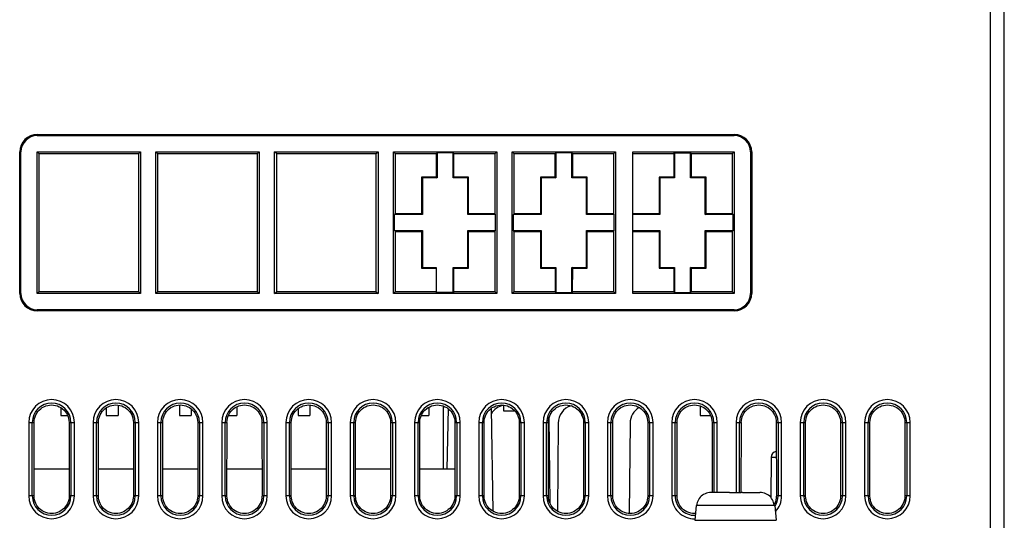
# Model space of a CAD drawing. Header units: millimetres. Extents: x -71 to 747, y -184 to 606.
# Tile 74 of 97: x 232 to 316, y 447 to 490. Entities that reach past the tile are written whole.
import ezdxf

# ---------------------------------------------------------------- set-up
doc = ezdxf.new("R2010")
doc.units = ezdxf.units.MM
doc.header["$LTSCALE"] = 30.734
doc.layers.get('0').update_dxf_attribs({"linetype": 'CONTINUOUS'})

msp = doc.modelspace()

# ---------------------------------------------------------------- linework, layer by layer
at = {"color": 7}
for p, q in [((315.872, 442.753), (315.872, 588.553)), ((314.672, 569.753), (314.672, 442.753)), ((233.143, 479.808), (233.143, 479.913)), ((233.143, 479.913), (292.763, 479.913)), ((233.143, 479.808), (292.763, 479.808)), ((292.763, 479.913), (292.763, 479.808)), ((233.128, 466.278), (233.128, 478.428)), ((233.31, 478.245), (233.128, 478.428)), ((233.128, 478.428), (241.977, 478.428)), ((241.795, 478.245), (241.977, 478.428)), ((241.977, 478.428), (241.977, 466.278)), ((243.288, 478.428), (252.137, 478.428)), ((243.47, 478.245), (243.288, 478.428)), ((243.288, 466.278), (243.288, 478.428)), ((251.955, 478.245), (252.137, 478.428)), ((252.137, 478.428), (252.137, 466.278)), ((253.448, 478.428), (262.297, 478.428)), ((253.63, 478.245), (253.448, 478.428)), ((253.448, 466.278), (253.448, 478.428)), ((262.115, 478.245), (262.297, 478.428)), ((262.297, 478.428), (262.297, 466.278)), ((263.608, 478.428), (272.457, 478.428)), ((263.79, 478.245), (263.608, 478.428)), ((263.608, 466.278), (263.608, 478.428)), ((272.275, 478.245), (272.457, 478.428)), ((272.457, 478.428), (272.457, 466.278)), ((273.768, 478.428), (282.617, 478.428)), ((273.95, 478.245), (273.768, 478.428)), ((273.768, 466.278), (273.768, 478.428)), ((282.435, 478.245), (282.617, 478.428)), ((282.617, 478.428), (282.617, 466.278)), ((284.103, 478.428), (292.777, 478.428)), ((284.103, 466.278), (284.103, 478.428)), ((292.595, 478.245), (292.777, 478.428)), ((292.777, 478.428), (292.777, 466.278)), ((231.643, 466.293), (231.643, 478.413)), ((231.643, 478.413), (231.747, 478.413)), ((231.747, 466.293), (231.747, 478.413)), ((233.307, 466.458), (233.31, 478.245)), ((241.796, 478.245), (233.309, 478.245)), ((241.795, 478.245), (241.798, 466.458)), ((243.467, 466.458), (243.47, 478.245)), ((251.956, 478.245), (243.469, 478.245)), ((251.955, 478.245), (251.958, 466.458)), ((253.627, 466.458), (253.63, 478.245)), ((262.116, 478.245), (253.629, 478.245)), ((262.115, 478.245), (262.118, 466.458)), ((263.789, 473.11), (263.79, 478.245)), ((267.275, 478.245), (263.79, 478.245)), ((267.275, 478.245), (267.348, 478.319)), ((267.275, 478.245), (267.275, 476.26)), ((268.717, 478.319), (267.348, 478.319)), ((267.348, 478.319), (267.348, 476.188)), ((268.79, 478.245), (268.717, 478.319)), ((268.717, 476.188), (268.717, 478.319)), ((272.275, 478.245), (268.79, 478.245)), ((268.79, 476.26), (268.79, 478.245)), ((272.275, 478.245), (272.276, 473.11)), ((273.949, 473.11), (273.95, 478.245)), ((277.435, 478.245), (273.95, 478.245)), ((277.435, 478.245), (277.508, 478.319)), ((277.435, 478.245), (277.435, 476.26)), ((278.877, 478.319), (277.508, 478.319)), ((277.508, 478.319), (277.508, 476.188)), ((278.95, 478.245), (278.877, 478.319)), ((278.877, 476.188), (278.877, 478.319)), ((282.435, 478.245), (278.95, 478.245)), ((278.95, 476.26), (278.95, 478.245)), ((282.435, 478.245), (282.436, 473.11)), ((287.595, 478.245), (284.103, 478.245)), ((287.595, 478.245), (287.668, 478.319)), ((287.595, 478.245), (287.595, 476.26)), ((287.668, 478.319), (289.037, 478.319)), ((287.668, 478.319), (287.668, 476.188)), ((289.11, 478.245), (289.037, 478.319)), ((289.037, 476.188), (289.037, 478.319)), ((292.595, 478.245), (289.11, 478.245)), ((289.11, 476.26), (289.11, 478.245)), ((292.595, 478.245), (292.596, 473.11)), ((294.158, 478.413), (294.263, 478.413)), ((294.158, 478.413), (294.158, 466.293)), ((294.263, 478.413), (294.263, 466.293)), ((267.275, 476.26), (266.025, 476.26)), ((266.098, 476.188), (266.025, 476.26)), ((266.025, 476.26), (266.026, 473.11)), ((267.348, 476.188), (266.098, 476.188)), ((266.098, 476.188), (266.098, 473.038)), ((267.275, 476.26), (267.348, 476.188)), ((268.79, 476.26), (268.717, 476.188)), ((269.967, 476.188), (268.717, 476.188)), ((270.04, 476.26), (268.79, 476.26)), ((269.967, 476.188), (270.04, 476.26)), ((269.967, 473.038), (269.967, 476.188)), ((270.039, 473.11), (270.04, 476.26)), ((277.435, 476.26), (276.185, 476.26)), ((276.258, 476.188), (276.185, 476.26)), ((276.185, 476.26), (276.186, 473.11)), ((277.508, 476.188), (276.258, 476.188)), ((276.258, 476.188), (276.258, 473.038)), ((277.435, 476.26), (277.508, 476.188)), ((278.95, 476.26), (278.877, 476.188)), ((280.127, 476.188), (278.877, 476.188)), ((280.2, 476.26), (278.95, 476.26)), ((280.127, 476.188), (280.2, 476.26)), ((280.127, 473.038), (280.127, 476.188)), ((280.199, 473.11), (280.2, 476.26)), ((287.595, 476.26), (286.345, 476.26)), ((286.418, 476.188), (286.345, 476.26)), ((286.345, 476.26), (286.346, 473.11)), ((287.668, 476.188), (286.418, 476.188)), ((286.418, 476.188), (286.418, 473.038)), ((287.595, 476.26), (287.668, 476.188)), ((289.11, 476.26), (289.037, 476.188)), ((290.287, 476.188), (289.037, 476.188)), ((290.36, 476.26), (289.11, 476.26)), ((290.287, 476.188), (290.36, 476.26)), ((290.287, 473.038), (290.287, 476.188)), ((290.359, 473.11), (290.36, 476.26)), ((263.789, 473.11), (263.717, 473.038)), ((266.098, 473.038), (263.717, 473.038)), ((263.717, 471.669), (263.717, 473.038)), ((266.026, 473.11), (263.789, 473.11)), ((266.098, 473.038), (266.026, 473.11)), ((269.967, 473.038), (270.039, 473.11)), ((272.348, 473.038), (269.967, 473.038)), ((272.276, 473.11), (270.039, 473.11)), ((272.276, 473.11), (272.348, 473.038)), ((272.348, 471.669), (272.348, 473.038)), ((273.949, 473.11), (273.877, 473.038)), ((276.258, 473.038), (273.877, 473.038)), ((273.877, 471.669), (273.877, 473.038)), ((276.186, 473.11), (273.949, 473.11)), ((276.258, 473.038), (276.186, 473.11)), ((280.127, 473.038), (280.199, 473.11)), ((282.508, 473.038), (280.127, 473.038)), ((282.436, 473.11), (280.199, 473.11)), ((282.436, 473.11), (282.508, 473.038)), ((282.508, 471.669), (282.508, 473.038)), ((286.346, 473.11), (284.103, 473.11)), ((286.418, 473.038), (284.103, 473.038)), ((286.418, 473.038), (286.346, 473.11)), ((290.287, 473.038), (290.359, 473.11)), ((292.668, 473.038), (290.287, 473.038)), ((292.596, 473.11), (290.359, 473.11)), ((292.596, 473.11), (292.668, 473.038)), ((292.668, 471.669), (292.668, 473.038)), ((263.717, 471.669), (266.098, 471.669)), ((263.789, 471.597), (263.717, 471.669)), ((263.787, 466.458), (263.789, 471.597)), ((263.789, 471.597), (266.026, 471.597)), ((266.098, 471.669), (266.026, 471.597)), ((266.026, 471.597), (266.027, 468.448)), ((266.098, 471.669), (266.098, 468.519)), ((269.967, 471.669), (272.348, 471.669)), ((269.967, 471.669), (270.039, 471.597)), ((269.967, 468.519), (269.967, 471.669)), ((270.038, 468.448), (270.039, 471.597)), ((270.039, 471.597), (272.276, 471.597)), ((272.276, 471.597), (272.348, 471.669)), ((272.276, 471.597), (272.278, 466.458)), ((273.877, 471.669), (276.258, 471.669)), ((273.949, 471.597), (273.877, 471.669)), ((273.947, 466.458), (273.949, 471.597)), ((273.949, 471.597), (276.186, 471.597)), ((276.258, 471.669), (276.186, 471.597)), ((276.186, 471.597), (276.187, 468.448)), ((276.258, 471.669), (276.258, 468.519)), ((280.127, 471.669), (282.508, 471.669)), ((280.127, 471.669), (280.199, 471.597)), ((280.127, 468.519), (280.127, 471.669)), ((280.198, 468.448), (280.199, 471.597)), ((280.199, 471.597), (282.436, 471.597)), ((282.436, 471.597), (282.508, 471.669)), ((282.436, 471.597), (282.438, 466.458)), ((284.103, 471.669), (286.418, 471.669)), ((284.103, 471.597), (286.346, 471.597)), ((286.418, 471.669), (286.346, 471.597)), ((286.346, 471.597), (286.347, 468.448)), ((286.418, 471.669), (286.418, 468.519)), ((290.287, 471.669), (292.668, 471.669)), ((290.287, 471.669), (290.359, 471.597)), ((290.287, 468.519), (290.287, 471.669)), ((290.358, 468.448), (290.359, 471.597)), ((290.359, 471.597), (292.596, 471.597)), ((292.596, 471.597), (292.668, 471.669)), ((292.596, 471.597), (292.598, 466.458)), ((266.098, 468.519), (266.027, 468.448)), ((266.027, 468.448), (267.283, 468.448)), ((266.098, 468.519), (267.283, 468.519)), ((267.283, 468.519), (267.283, 466.388)), ((268.717, 468.519), (269.967, 468.519)), ((268.788, 468.448), (268.717, 468.519)), ((268.717, 466.388), (268.717, 468.519)), ((268.787, 466.458), (268.788, 468.448)), ((268.788, 468.448), (270.038, 468.448)), ((269.967, 468.519), (270.038, 468.448)), ((276.258, 468.519), (276.187, 468.448)), ((276.187, 468.448), (277.437, 468.448)), ((276.258, 468.519), (277.508, 468.519)), ((277.437, 468.448), (277.508, 468.519)), ((277.437, 468.448), (277.438, 466.458)), ((277.508, 468.519), (277.508, 466.388)), ((278.877, 468.519), (280.127, 468.519)), ((278.948, 468.448), (278.877, 468.519)), ((278.877, 466.388), (278.877, 468.519)), ((278.947, 466.458), (278.948, 468.448)), ((278.948, 468.448), (280.198, 468.448)), ((280.127, 468.519), (280.198, 468.448)), ((286.418, 468.519), (286.347, 468.448)), ((286.347, 468.448), (287.597, 468.448)), ((286.418, 468.519), (287.668, 468.519)), ((287.597, 468.448), (287.668, 468.519)), ((287.597, 468.448), (287.598, 466.458)), ((287.668, 468.519), (287.668, 466.388)), ((289.037, 468.519), (290.287, 468.519)), ((289.108, 468.448), (289.037, 468.519)), ((289.037, 466.388), (289.037, 468.519)), ((289.107, 466.458), (289.108, 468.448)), ((289.108, 468.448), (290.358, 468.448)), ((290.287, 468.519), (290.358, 468.448)), ((231.747, 466.293), (231.643, 466.293)), ((233.128, 466.278), (233.307, 466.458)), ((241.977, 466.278), (233.128, 466.278)), ((233.309, 466.458), (241.796, 466.458)), ((241.798, 466.458), (241.977, 466.278)), ((243.288, 466.278), (243.467, 466.458)), ((252.137, 466.278), (243.288, 466.278)), ((243.469, 466.458), (251.956, 466.458)), ((251.958, 466.458), (252.137, 466.278)), ((253.448, 466.278), (253.627, 466.458)), ((262.297, 466.278), (253.448, 466.278)), ((253.629, 466.458), (262.116, 466.458)), ((262.118, 466.458), (262.297, 466.278)), ((263.608, 466.278), (263.787, 466.458)), ((272.457, 466.278), (263.608, 466.278)), ((263.788, 466.458), (267.283, 466.458)), ((268.717, 466.388), (267.283, 466.388)), ((268.787, 466.458), (268.717, 466.388)), ((268.788, 466.458), (272.277, 466.458)), ((272.278, 466.458), (272.457, 466.278)), ((273.768, 466.278), (273.947, 466.458)), ((282.617, 466.278), (273.768, 466.278)), ((273.948, 466.458), (277.437, 466.458)), ((277.438, 466.458), (277.508, 466.388)), ((277.508, 466.388), (278.877, 466.388)), ((278.947, 466.458), (278.877, 466.388)), ((278.948, 466.458), (282.437, 466.458)), ((282.438, 466.458), (282.617, 466.278)), ((284.103, 466.458), (287.597, 466.458)), ((292.777, 466.278), (284.103, 466.278)), ((287.598, 466.458), (287.668, 466.388)), ((287.668, 466.388), (289.037, 466.388)), ((289.107, 466.458), (289.037, 466.388)), ((289.108, 466.458), (292.597, 466.458)), ((292.598, 466.458), (292.777, 466.278)), ((294.263, 466.293), (294.158, 466.293)), ((233.143, 464.793), (233.143, 464.898)), ((292.763, 464.898), (233.143, 464.898)), ((292.763, 464.793), (233.143, 464.793)), ((292.763, 464.898), (292.763, 464.793)), ((235.153, 456.527), (235.153, 455.843)), ((240.053, 456.736), (240.053, 455.843)), ((245.313, 456.744), (245.313, 455.843)), ((250.213, 456.593), (250.213, 455.843)), ((256.473, 456.742), (256.473, 455.843)), ((266.633, 456.549), (266.633, 455.843)), ((267.872, 456.661), (267.872, 451.253)), ((273.023, 456.739), (273.023, 456.243)), ((289.853, 456.667), (289.853, 455.843)), ((235.153, 455.843), (235.744, 455.843)), ((239.053, 456.501), (239.053, 455.843)), ((239.053, 455.843), (240.053, 455.843)), ((245.313, 455.843), (246.313, 455.843)), ((246.313, 456.415), (246.313, 455.843)), ((249.501, 455.843), (250.213, 455.843)), ((255.473, 456.444), (255.473, 455.843)), ((255.473, 455.843), (256.473, 455.843)), ((266.001, 455.843), (266.633, 455.843)), ((268.283, 456.437), (268.192, 451.253)), ((271.962, 456.437), (272.115, 447.662)), ((273.023, 456.243), (273.989, 456.243)), ((277.013, 448.326), (276.949, 455.703)), ((279.693, 455.95), (279.693, 455.843)), ((279.693, 455.843), (279.744, 455.843)), ((289.853, 455.843), (290.744, 455.843)), ((232.423, 455.253), (232.877, 455.253)), ((232.423, 455.253), (232.423, 448.953)), ((232.721, 448.953), (232.721, 455.253)), ((232.874, 448.953), (232.877, 455.253)), ((235.868, 455.253), (236.322, 455.253)), ((235.868, 455.253), (235.871, 448.953)), ((236.024, 455.253), (236.024, 448.953)), ((236.322, 448.953), (236.322, 455.253)), ((237.923, 455.253), (238.377, 455.253)), ((237.923, 455.253), (237.923, 448.953)), ((238.221, 448.953), (238.221, 455.253)), ((238.374, 448.953), (238.377, 455.253)), ((241.368, 455.253), (241.822, 455.253)), ((241.368, 455.253), (241.371, 448.953)), ((241.524, 455.253), (241.524, 448.953)), ((241.822, 448.953), (241.822, 455.253)), ((243.423, 455.253), (243.877, 455.253)), ((243.423, 455.253), (243.423, 448.953)), ((243.721, 448.953), (243.721, 455.253)), ((243.874, 448.953), (243.877, 455.253)), ((246.868, 455.253), (247.322, 455.253)), ((246.868, 455.253), (246.871, 448.953)), ((247.024, 455.253), (247.024, 448.953)), ((247.322, 448.953), (247.322, 455.253)), ((248.923, 455.253), (249.377, 455.253)), ((248.923, 455.253), (248.923, 448.953)), ((249.221, 448.953), (249.221, 455.253)), ((249.374, 448.953), (249.377, 455.253)), ((252.368, 455.253), (252.822, 455.253)), ((252.368, 455.253), (252.371, 448.953)), ((252.524, 455.253), (252.524, 448.953)), ((252.822, 448.953), (252.822, 455.253)), ((254.423, 455.253), (254.877, 455.253)), ((254.423, 455.253), (254.423, 448.953)), ((254.721, 448.953), (254.721, 455.253)), ((254.874, 448.953), (254.877, 455.253)), ((257.868, 455.253), (258.322, 455.253)), ((257.868, 455.253), (257.871, 448.953)), ((258.024, 455.253), (258.024, 448.953)), ((258.322, 448.953), (258.322, 455.253)), ((259.923, 455.253), (260.377, 455.253)), ((259.923, 455.253), (259.923, 448.953)), ((260.221, 448.953), (260.221, 455.253)), ((260.374, 448.953), (260.377, 455.253)), ((263.368, 455.253), (263.822, 455.253)), ((263.368, 455.253), (263.371, 448.953)), ((263.524, 455.253), (263.524, 448.953)), ((263.822, 448.953), (263.822, 455.253)), ((265.423, 455.253), (265.877, 455.253)), ((265.423, 455.253), (265.423, 448.953)), ((265.721, 448.953), (265.721, 455.253)), ((265.874, 448.953), (265.877, 455.253)), ((268.868, 455.253), (269.322, 455.253)), ((268.868, 455.253), (268.871, 448.953)), ((269.024, 455.253), (269.024, 448.953)), ((269.322, 448.953), (269.322, 455.253)), ((270.923, 455.253), (271.377, 455.253)), ((270.923, 455.253), (270.923, 448.953)), ((271.221, 448.953), (271.221, 455.253)), ((271.374, 448.953), (271.377, 455.253)), ((274.368, 455.253), (274.822, 455.253)), ((274.368, 455.253), (274.371, 448.953)), ((274.524, 455.253), (274.524, 448.953)), ((274.822, 448.953), (274.822, 455.253)), ((276.423, 455.253), (276.877, 455.253)), ((276.423, 455.253), (276.423, 448.953)), ((276.721, 448.953), (276.721, 455.253)), ((276.874, 448.953), (276.877, 455.253)), ((277.702, 455.188), (277.636, 447.65)), ((279.868, 455.253), (280.322, 455.253)), ((279.868, 455.253), (279.871, 448.953)), ((280.024, 455.253), (280.024, 448.953)), ((280.322, 448.953), (280.322, 455.253)), ((281.923, 455.253), (282.377, 455.253)), ((281.923, 455.253), (281.923, 448.953)), ((282.221, 448.953), (282.221, 455.253)), ((282.374, 448.953), (282.377, 455.253)), ((283.859, 455.188), (283.791, 447.459)), ((285.368, 455.253), (285.822, 455.253)), ((285.368, 455.253), (285.371, 448.953)), ((285.524, 455.253), (285.524, 448.953)), ((285.822, 448.953), (285.822, 455.253)), ((287.423, 455.253), (287.877, 455.253)), ((287.423, 455.253), (287.423, 448.953)), ((287.721, 448.953), (287.721, 455.253)), ((287.874, 448.953), (287.877, 455.253)), ((290.868, 455.253), (291.322, 455.253)), ((290.868, 455.253), (290.87, 449.253)), ((291.024, 455.253), (291.024, 449.253)), ((291.322, 449.253), (291.322, 455.253)), ((292.923, 455.253), (293.377, 455.253)), ((292.923, 455.253), (292.923, 449.253)), ((293.221, 449.253), (293.221, 455.253)), ((293.375, 449.253), (293.377, 455.253)), ((296.368, 455.253), (296.822, 455.253)), ((296.368, 455.253), (296.371, 448.953)), ((296.524, 455.253), (296.524, 448.953)), ((296.822, 448.953), (296.822, 455.253)), ((298.423, 455.253), (298.877, 455.253)), ((298.423, 455.253), (298.423, 448.953)), ((298.721, 448.953), (298.721, 455.253)), ((298.874, 448.953), (298.877, 455.253)), ((301.868, 455.253), (302.322, 455.253)), ((301.868, 455.253), (301.871, 448.953)), ((302.024, 455.253), (302.024, 448.953)), ((302.322, 448.953), (302.322, 455.253)), ((303.923, 455.253), (304.377, 455.253)), ((303.923, 455.253), (303.923, 448.953)), ((304.221, 448.953), (304.221, 455.253)), ((304.374, 448.953), (304.377, 455.253)), ((307.368, 455.253), (307.822, 455.253)), ((307.368, 455.253), (307.371, 448.953)), ((307.524, 455.253), (307.524, 448.953)), ((307.822, 448.953), (307.822, 455.253)), ((295.916, 452.257), (295.886, 448.846)), ((296.369, 452.257), (295.916, 452.257)), ((235.87, 451.253), (232.875, 451.253)), ((241.37, 451.253), (238.375, 451.253)), ((246.87, 451.253), (243.875, 451.253)), ((252.37, 451.253), (249.375, 451.253)), ((257.87, 451.253), (254.875, 451.253)), ((263.37, 451.253), (260.375, 451.253)), ((268.87, 451.253), (265.875, 451.253)), ((232.874, 448.953), (232.423, 448.953)), ((236.322, 448.953), (235.871, 448.953)), ((238.374, 448.953), (237.923, 448.953)), ((241.822, 448.953), (241.371, 448.953)), ((243.874, 448.953), (243.423, 448.953)), ((247.322, 448.953), (246.871, 448.953)), ((249.374, 448.953), (248.923, 448.953)), ((252.822, 448.953), (252.371, 448.953)), ((254.874, 448.953), (254.423, 448.953)), ((258.322, 448.953), (257.871, 448.953)), ((260.374, 448.953), (259.923, 448.953)), ((263.822, 448.953), (263.371, 448.953)), ((265.874, 448.953), (265.423, 448.953)), ((269.322, 448.953), (268.871, 448.953)), ((271.374, 448.953), (270.923, 448.953)), ((274.822, 448.953), (274.371, 448.953)), ((276.874, 448.953), (276.423, 448.953)), ((280.322, 448.953), (279.871, 448.953)), ((282.374, 448.953), (281.923, 448.953)), ((285.822, 448.953), (285.371, 448.953)), ((287.874, 448.953), (287.423, 448.953)), ((292.272, 449.253), (290.784, 449.253)), ((292.365, 449.253), (292.272, 449.253)), ((292.272, 449.253), (292.272, 449.253)), ((292.365, 449.253), (293.349, 449.253)), ((293.472, 449.253), (294.961, 449.253)), ((293.472, 449.253), (293.472, 449.253)), ((296.822, 448.953), (296.371, 448.953)), ((298.874, 448.953), (298.423, 448.953)), ((302.322, 448.953), (301.871, 448.953)), ((304.374, 448.953), (303.923, 448.953)), ((307.822, 448.953), (307.371, 448.953)), ((289.504, 448.153), (289.392, 446.87)), ((289.558, 448.153), (289.504, 448.153)), ((289.558, 448.158), (296.187, 448.158)), ((289.558, 448.158), (289.558, 448.153)), ((296.187, 448.153), (296.187, 448.158)), ((296.241, 448.153), (296.187, 448.153)), ((296.241, 448.153), (296.353, 446.87)), ((289.392, 446.87), (296.353, 446.87))]:
    msp.add_line(p, q, dxfattribs=at)
for points in [[(232.876, 455.243), (232.885, 455.412), (232.913, 455.577), (232.959, 455.739), (233.022, 455.895), (233.103, 456.043), (233.2, 456.18), (233.312, 456.306), (233.437, 456.419), (233.574, 456.516), (233.721, 456.598), (233.877, 456.663), (234.038, 456.71), (234.204, 456.738), (234.372, 456.748), (234.541, 456.738), (234.707, 456.71), (234.868, 456.663), (235.024, 456.598), (235.171, 456.516), (235.308, 456.419), (235.433, 456.306), (235.545, 456.18), (235.642, 456.043), (235.723, 455.895), (235.786, 455.739), (235.832, 455.577), (235.86, 455.412), (235.869, 455.243)], [(238.376, 455.243), (238.385, 455.412), (238.413, 455.577), (238.459, 455.739), (238.522, 455.895), (238.603, 456.043), (238.7, 456.18), (238.812, 456.306), (238.937, 456.419), (239.074, 456.516), (239.221, 456.598), (239.377, 456.663), (239.538, 456.71), (239.704, 456.738), (239.872, 456.748), (240.041, 456.738), (240.207, 456.71), (240.368, 456.663), (240.524, 456.598), (240.671, 456.516), (240.808, 456.419), (240.933, 456.306), (241.045, 456.18), (241.142, 456.043), (241.223, 455.895), (241.286, 455.739), (241.332, 455.577), (241.36, 455.412), (241.369, 455.243)], [(243.876, 455.243), (243.885, 455.412), (243.913, 455.577), (243.959, 455.739), (244.022, 455.895), (244.103, 456.043), (244.2, 456.18), (244.312, 456.306), (244.437, 456.419), (244.574, 456.516), (244.721, 456.598), (244.877, 456.663), (245.038, 456.71), (245.204, 456.738), (245.372, 456.748), (245.541, 456.738), (245.707, 456.71), (245.868, 456.663), (246.024, 456.598), (246.171, 456.516), (246.308, 456.419), (246.433, 456.306), (246.545, 456.18), (246.642, 456.043), (246.723, 455.895), (246.786, 455.739), (246.832, 455.577), (246.86, 455.412), (246.869, 455.243)], [(249.376, 455.243), (249.385, 455.412), (249.413, 455.577), (249.459, 455.739), (249.522, 455.895), (249.603, 456.043), (249.7, 456.18), (249.812, 456.306), (249.937, 456.419), (250.074, 456.516), (250.221, 456.598), (250.377, 456.663), (250.538, 456.71), (250.704, 456.738), (250.872, 456.748), (251.041, 456.738), (251.207, 456.71), (251.368, 456.663), (251.524, 456.598), (251.671, 456.516), (251.808, 456.419), (251.933, 456.306), (252.045, 456.18), (252.142, 456.043), (252.223, 455.895), (252.286, 455.739), (252.332, 455.577), (252.36, 455.412), (252.369, 455.243)], [(254.876, 455.243), (254.885, 455.412), (254.913, 455.577), (254.959, 455.739), (255.022, 455.895), (255.103, 456.043), (255.2, 456.18), (255.312, 456.306), (255.437, 456.419), (255.574, 456.516), (255.721, 456.598), (255.877, 456.663), (256.038, 456.71), (256.204, 456.738), (256.372, 456.748), (256.541, 456.738), (256.707, 456.71), (256.868, 456.663), (257.024, 456.598), (257.171, 456.516), (257.308, 456.419), (257.433, 456.306), (257.545, 456.18), (257.642, 456.043), (257.723, 455.895), (257.786, 455.739), (257.832, 455.577), (257.86, 455.412), (257.869, 455.243)], [(260.376, 455.243), (260.385, 455.412), (260.413, 455.577), (260.459, 455.739), (260.522, 455.895), (260.603, 456.043), (260.7, 456.18), (260.812, 456.306), (260.937, 456.419), (261.074, 456.516), (261.221, 456.598), (261.377, 456.663), (261.538, 456.71), (261.704, 456.738), (261.872, 456.748), (262.041, 456.738), (262.207, 456.71), (262.368, 456.663), (262.524, 456.598), (262.671, 456.516), (262.808, 456.419), (262.933, 456.306), (263.045, 456.18), (263.142, 456.043), (263.223, 455.895), (263.286, 455.739), (263.332, 455.577), (263.36, 455.412), (263.369, 455.243)], [(265.876, 455.243), (265.885, 455.412), (265.913, 455.577), (265.959, 455.739), (266.022, 455.895), (266.103, 456.043), (266.2, 456.18), (266.312, 456.306), (266.437, 456.419), (266.574, 456.516), (266.721, 456.598), (266.877, 456.663), (267.038, 456.71), (267.204, 456.738), (267.372, 456.748), (267.541, 456.738), (267.707, 456.71), (267.868, 456.663), (268.024, 456.598), (268.171, 456.516), (268.308, 456.419), (268.433, 456.306), (268.545, 456.18), (268.642, 456.043), (268.723, 455.895), (268.786, 455.739), (268.832, 455.577), (268.86, 455.412), (268.869, 455.243)], [(271.376, 455.243), (271.385, 455.412), (271.413, 455.577), (271.459, 455.739), (271.522, 455.895), (271.603, 456.043), (271.7, 456.18), (271.812, 456.306), (271.937, 456.419), (272.074, 456.516), (272.221, 456.598), (272.377, 456.663), (272.538, 456.71), (272.704, 456.738), (272.872, 456.748), (273.041, 456.738), (273.207, 456.71), (273.368, 456.663), (273.524, 456.598), (273.671, 456.516), (273.808, 456.419), (273.933, 456.306), (274.045, 456.18), (274.142, 456.043), (274.223, 455.895), (274.286, 455.739), (274.332, 455.577), (274.36, 455.412), (274.369, 455.243)], [(276.876, 455.243), (276.885, 455.412), (276.913, 455.577), (276.959, 455.739), (277.022, 455.895), (277.103, 456.043), (277.2, 456.18), (277.312, 456.306), (277.437, 456.419), (277.574, 456.516), (277.721, 456.598), (277.877, 456.663), (278.038, 456.71), (278.204, 456.738), (278.372, 456.748), (278.541, 456.738), (278.707, 456.71), (278.868, 456.663), (279.024, 456.598), (279.171, 456.516), (279.308, 456.419), (279.433, 456.306), (279.545, 456.18), (279.642, 456.043), (279.723, 455.895), (279.786, 455.739), (279.832, 455.577), (279.86, 455.412), (279.869, 455.243)], [(282.376, 455.243), (282.385, 455.412), (282.413, 455.577), (282.459, 455.739), (282.522, 455.895), (282.603, 456.043), (282.7, 456.18), (282.812, 456.306), (282.937, 456.419), (283.074, 456.516), (283.221, 456.598), (283.377, 456.663), (283.538, 456.71), (283.704, 456.738), (283.872, 456.748), (284.041, 456.738), (284.207, 456.71), (284.368, 456.663), (284.524, 456.598), (284.671, 456.516), (284.808, 456.419), (284.933, 456.306), (285.045, 456.18), (285.142, 456.043), (285.223, 455.895), (285.286, 455.739), (285.332, 455.577), (285.36, 455.412), (285.369, 455.243)], [(287.876, 455.243), (287.885, 455.412), (287.913, 455.577), (287.959, 455.739), (288.022, 455.895), (288.103, 456.043), (288.2, 456.18), (288.312, 456.306), (288.437, 456.419), (288.574, 456.516), (288.721, 456.598), (288.877, 456.663), (289.038, 456.71), (289.204, 456.738), (289.372, 456.748), (289.541, 456.738), (289.707, 456.71), (289.868, 456.663), (290.024, 456.598), (290.171, 456.516), (290.308, 456.419), (290.433, 456.306), (290.545, 456.18), (290.642, 456.043), (290.723, 455.895), (290.786, 455.739), (290.832, 455.577), (290.86, 455.412), (290.869, 455.243)], [(293.376, 455.243), (293.385, 455.412), (293.413, 455.577), (293.459, 455.739), (293.522, 455.895), (293.603, 456.043), (293.7, 456.18), (293.812, 456.306), (293.937, 456.419), (294.074, 456.516), (294.221, 456.598), (294.377, 456.663), (294.538, 456.71), (294.704, 456.738), (294.872, 456.748), (295.041, 456.738), (295.207, 456.71), (295.368, 456.663), (295.524, 456.598), (295.671, 456.516), (295.808, 456.419), (295.933, 456.306), (296.045, 456.18), (296.142, 456.043), (296.223, 455.895), (296.286, 455.739), (296.332, 455.577), (296.36, 455.412), (296.369, 455.243)], [(298.876, 455.243), (298.885, 455.412), (298.913, 455.577), (298.959, 455.739), (299.022, 455.895), (299.103, 456.043), (299.2, 456.18), (299.312, 456.306), (299.437, 456.419), (299.574, 456.516), (299.721, 456.598), (299.877, 456.663), (300.038, 456.71), (300.204, 456.738), (300.372, 456.748), (300.541, 456.738), (300.707, 456.71), (300.868, 456.663), (301.024, 456.598), (301.171, 456.516), (301.308, 456.419), (301.433, 456.306), (301.545, 456.18), (301.642, 456.043), (301.723, 455.895), (301.786, 455.739), (301.832, 455.577), (301.86, 455.412), (301.869, 455.243)], [(304.376, 455.243), (304.385, 455.412), (304.413, 455.577), (304.459, 455.739), (304.522, 455.895), (304.603, 456.043), (304.7, 456.18), (304.812, 456.306), (304.937, 456.419), (305.074, 456.516), (305.221, 456.598), (305.377, 456.663), (305.538, 456.71), (305.704, 456.738), (305.872, 456.748), (306.041, 456.738), (306.207, 456.71), (306.368, 456.663), (306.524, 456.598), (306.671, 456.516), (306.808, 456.419), (306.933, 456.306), (307.045, 456.18), (307.142, 456.043), (307.223, 455.895), (307.286, 455.739), (307.332, 455.577), (307.36, 455.412), (307.369, 455.243)], [(290.784, 449.253), (290.649, 449.246), (290.518, 449.225), (290.391, 449.191), (290.269, 449.144), (290.153, 449.085), (290.045, 449.015), (289.945, 448.933), (289.855, 448.843), (289.776, 448.743), (289.707, 448.636), (289.651, 448.523), (289.607, 448.405), (289.576, 448.283), (289.558, 448.158)], [(293.472, 449.253), (293.441, 449.253), (293.349, 449.253)], [(296.187, 448.158), (296.169, 448.283), (296.138, 448.405), (296.094, 448.523), (296.038, 448.636), (295.969, 448.743), (295.89, 448.843), (295.8, 448.933), (295.7, 449.015), (295.592, 449.085), (295.476, 449.144), (295.354, 449.191), (295.227, 449.225), (295.096, 449.246), (294.961, 449.253)], [(235.869, 448.943), (235.861, 448.781), (235.833, 448.62), (235.787, 448.459), (235.723, 448.303), (235.641, 448.156), (235.545, 448.019), (235.434, 447.895), (235.309, 447.783), (235.172, 447.686), (235.025, 447.604), (234.87, 447.539), (234.709, 447.492), (234.543, 447.464), (234.375, 447.454), (234.208, 447.463), (234.042, 447.491), (233.881, 447.537), (233.726, 447.601), (233.579, 447.682), (233.441, 447.779), (233.316, 447.89), (233.204, 448.015), (233.106, 448.152), (233.024, 448.3), (232.959, 448.457), (232.912, 448.618), (232.884, 448.78), (232.876, 448.943)], [(241.369, 448.943), (241.361, 448.781), (241.333, 448.62), (241.287, 448.459), (241.223, 448.303), (241.141, 448.156), (241.045, 448.019), (240.934, 447.895), (240.809, 447.783), (240.672, 447.686), (240.525, 447.604), (240.37, 447.539), (240.209, 447.492), (240.043, 447.464), (239.875, 447.454), (239.708, 447.463), (239.542, 447.491), (239.381, 447.537), (239.226, 447.601), (239.079, 447.682), (238.941, 447.779), (238.816, 447.89), (238.704, 448.015), (238.606, 448.152), (238.524, 448.3), (238.459, 448.457), (238.412, 448.618), (238.384, 448.78), (238.376, 448.943)], [(246.869, 448.943), (246.861, 448.781), (246.833, 448.62), (246.787, 448.459), (246.723, 448.303), (246.641, 448.156), (246.545, 448.019), (246.434, 447.895), (246.309, 447.783), (246.172, 447.686), (246.025, 447.604), (245.87, 447.539), (245.709, 447.492), (245.543, 447.464), (245.375, 447.454), (245.208, 447.463), (245.042, 447.491), (244.881, 447.537), (244.726, 447.601), (244.579, 447.682), (244.441, 447.779), (244.316, 447.89), (244.204, 448.015), (244.106, 448.152), (244.024, 448.3), (243.959, 448.457), (243.912, 448.618), (243.884, 448.78), (243.876, 448.943)], [(252.369, 448.943), (252.361, 448.781), (252.333, 448.62), (252.287, 448.459), (252.223, 448.303), (252.141, 448.156), (252.045, 448.019), (251.934, 447.895), (251.809, 447.783), (251.672, 447.686), (251.525, 447.604), (251.37, 447.539), (251.209, 447.492), (251.043, 447.464), (250.875, 447.454), (250.708, 447.463), (250.542, 447.491), (250.381, 447.537), (250.226, 447.601), (250.079, 447.682), (249.941, 447.779), (249.816, 447.89), (249.704, 448.015), (249.606, 448.152), (249.524, 448.3), (249.459, 448.457), (249.412, 448.618), (249.384, 448.78), (249.376, 448.943)], [(257.869, 448.943), (257.861, 448.781), (257.833, 448.62), (257.787, 448.459), (257.723, 448.303), (257.641, 448.156), (257.545, 448.019), (257.434, 447.895), (257.309, 447.783), (257.172, 447.686), (257.025, 447.604), (256.87, 447.539), (256.709, 447.492), (256.543, 447.464), (256.375, 447.454), (256.208, 447.463), (256.042, 447.491), (255.881, 447.537), (255.726, 447.601), (255.579, 447.682), (255.441, 447.779), (255.316, 447.89), (255.204, 448.015), (255.106, 448.152), (255.024, 448.3), (254.959, 448.457), (254.912, 448.618), (254.884, 448.78), (254.876, 448.943)], [(263.369, 448.943), (263.361, 448.781), (263.333, 448.62), (263.287, 448.459), (263.223, 448.303), (263.141, 448.156), (263.045, 448.019), (262.934, 447.895), (262.809, 447.783), (262.672, 447.686), (262.525, 447.604), (262.37, 447.539), (262.209, 447.492), (262.043, 447.464), (261.875, 447.454), (261.708, 447.463), (261.542, 447.491), (261.381, 447.537), (261.226, 447.601), (261.079, 447.682), (260.941, 447.779), (260.816, 447.89), (260.704, 448.015), (260.606, 448.152), (260.524, 448.3), (260.459, 448.457), (260.412, 448.618), (260.384, 448.78), (260.376, 448.943)], [(268.869, 448.943), (268.861, 448.781), (268.833, 448.62), (268.787, 448.459), (268.723, 448.303), (268.641, 448.156), (268.545, 448.019), (268.434, 447.895), (268.309, 447.783), (268.172, 447.686), (268.025, 447.604), (267.87, 447.539), (267.709, 447.492), (267.543, 447.464), (267.375, 447.454), (267.208, 447.463), (267.042, 447.491), (266.881, 447.537), (266.726, 447.601), (266.579, 447.682), (266.441, 447.779), (266.316, 447.89), (266.204, 448.015), (266.106, 448.152), (266.024, 448.3), (265.959, 448.457), (265.912, 448.618), (265.884, 448.78), (265.876, 448.943)], [(274.369, 448.943), (274.361, 448.781), (274.333, 448.62), (274.287, 448.459), (274.223, 448.303), (274.141, 448.156), (274.045, 448.019), (273.934, 447.895), (273.809, 447.783), (273.672, 447.686), (273.525, 447.604), (273.37, 447.539), (273.209, 447.492), (273.043, 447.464), (272.875, 447.454), (272.708, 447.463), (272.542, 447.491), (272.381, 447.537), (272.226, 447.601), (272.079, 447.682), (271.941, 447.779), (271.816, 447.89), (271.704, 448.015), (271.606, 448.152), (271.524, 448.3), (271.459, 448.457), (271.412, 448.618), (271.384, 448.78), (271.376, 448.943)], [(279.869, 448.943), (279.861, 448.781), (279.833, 448.62), (279.787, 448.459), (279.723, 448.303), (279.641, 448.156), (279.545, 448.019), (279.434, 447.895), (279.309, 447.783), (279.172, 447.686), (279.025, 447.604), (278.87, 447.539), (278.709, 447.492), (278.543, 447.464), (278.375, 447.454), (278.208, 447.463), (278.042, 447.491), (277.881, 447.537), (277.726, 447.601), (277.579, 447.682), (277.441, 447.779), (277.316, 447.89), (277.204, 448.015), (277.106, 448.152), (277.024, 448.3), (276.959, 448.457), (276.912, 448.618), (276.884, 448.78), (276.876, 448.943)], [(285.369, 448.943), (285.361, 448.781), (285.333, 448.62), (285.287, 448.459), (285.223, 448.303), (285.141, 448.156), (285.045, 448.019), (284.934, 447.895), (284.809, 447.783), (284.672, 447.686), (284.525, 447.604), (284.37, 447.539), (284.209, 447.492), (284.043, 447.464), (283.875, 447.454), (283.708, 447.463), (283.542, 447.491), (283.381, 447.537), (283.226, 447.601), (283.079, 447.682), (282.941, 447.779), (282.816, 447.89), (282.704, 448.015), (282.606, 448.152), (282.524, 448.3), (282.459, 448.457), (282.412, 448.618), (282.384, 448.78), (282.376, 448.943)], [(289.443, 447.458), (289.375, 447.454), (289.208, 447.463), (289.042, 447.491), (288.881, 447.537), (288.726, 447.601), (288.579, 447.682), (288.441, 447.779), (288.316, 447.89), (288.204, 448.015), (288.106, 448.152), (288.024, 448.3), (287.959, 448.457), (287.912, 448.618), (287.884, 448.78), (287.876, 448.943)], [(296.369, 448.943), (296.361, 448.781), (296.333, 448.62), (296.287, 448.459), (296.223, 448.303), (296.178, 448.222)], [(301.869, 448.943), (301.861, 448.781), (301.833, 448.62), (301.787, 448.459), (301.723, 448.303), (301.641, 448.156), (301.545, 448.019), (301.434, 447.895), (301.309, 447.783), (301.172, 447.686), (301.025, 447.604), (300.87, 447.539), (300.709, 447.492), (300.543, 447.464), (300.375, 447.454), (300.208, 447.463), (300.042, 447.491), (299.881, 447.537), (299.726, 447.601), (299.579, 447.682), (299.441, 447.779), (299.316, 447.89), (299.204, 448.015), (299.106, 448.152), (299.024, 448.3), (298.959, 448.457), (298.912, 448.618), (298.884, 448.78), (298.876, 448.943)], [(307.369, 448.943), (307.361, 448.781), (307.333, 448.62), (307.287, 448.459), (307.223, 448.303), (307.141, 448.156), (307.045, 448.019), (306.934, 447.895), (306.809, 447.783), (306.672, 447.686), (306.525, 447.604), (306.37, 447.539), (306.209, 447.492), (306.043, 447.464), (305.875, 447.454), (305.708, 447.463), (305.542, 447.491), (305.381, 447.537), (305.226, 447.601), (305.079, 447.682), (304.941, 447.779), (304.816, 447.89), (304.704, 448.015), (304.606, 448.152), (304.524, 448.3), (304.459, 448.457), (304.412, 448.618), (304.384, 448.78), (304.376, 448.943)]]:
    msp.add_lwpolyline(points, dxfattribs=at)
for centre, radius, start, end in [((233.143, 478.413), 1.5, 90, 180), ((233.143, 478.413), 1.395, 90, 180), ((292.763, 478.413), 1.5, 0, 90), ((292.763, 478.413), 1.395, 0, 90), ((233.143, 466.293), 1.5, 180, 270), ((233.143, 466.293), 1.395, 180, 270), ((292.763, 466.293), 1.5, 270, 360), ((292.763, 466.293), 1.395, 270, 360), ((234.372, 455.253), 1.95, 0, 180), ((234.372, 455.253), 1.651, 0, 180), ((239.872, 455.253), 1.95, 0, 180), ((239.872, 455.253), 1.651, 0, 180), ((245.372, 455.253), 1.95, 0, 180), ((245.372, 455.253), 1.651, 0, 180), ((250.872, 455.253), 1.95, 0, 180), ((250.872, 455.253), 1.651, 0, 180), ((256.372, 455.253), 1.95, 0, 180), ((256.372, 455.253), 1.651, 0, 180), ((261.872, 455.253), 1.95, 0, 180), ((261.872, 455.253), 1.651, 0, 180), ((267.372, 455.253), 1.95, 0, 180), ((267.372, 455.253), 1.651, 0, 180), ((272.872, 455.253), 1.95, 0, 180), ((272.872, 455.253), 1.651, 0, 180), ((273.358, 455.096), 1.657, 101.69624, 146.95731), ((278.372, 455.253), 1.95, 0, 180), ((278.372, 455.253), 1.651, 0, 180), ((279.28, 455.174), 1.579, 107.31025, 179.5), ((283.872, 455.253), 1.95, 0, 180), ((283.872, 455.253), 1.651, 0, 180), ((285.437, 455.174), 1.579, 120.41084, 179.5), ((289.372, 455.253), 1.95, 0, 180), ((289.372, 455.253), 1.651, 0, 180), ((294.872, 455.253), 1.95, 0, 180), ((294.872, 455.253), 1.651, 0, 180), ((300.372, 455.253), 1.95, 0, 180), ((300.372, 455.253), 1.651, 0, 180), ((305.872, 455.253), 1.95, 0, 180), ((305.872, 455.253), 1.651, 0, 180), ((296.416, 452.253), 0.5, 95.44199, 179.5), ((234.372, 448.953), 1.95, 180, 360), ((234.372, 448.953), 1.651, 180, 360), ((239.872, 448.953), 1.95, 180, 360), ((239.872, 448.953), 1.651, 180, 360), ((245.372, 448.953), 1.95, 180, 360), ((245.372, 448.953), 1.651, 180, 360), ((250.872, 448.953), 1.95, 180, 360), ((250.872, 448.953), 1.651, 180, 360), ((256.372, 448.953), 1.95, 180, 360), ((256.372, 448.953), 1.651, 180, 360), ((261.872, 448.953), 1.95, 180, 360), ((261.872, 448.953), 1.651, 180, 360), ((267.372, 448.953), 1.95, 180, 360), ((267.372, 448.953), 1.651, 180, 360), ((272.872, 448.953), 1.95, 180, 360), ((272.872, 448.953), 1.651, 180, 360), ((278.372, 448.953), 1.95, 180, 360), ((278.372, 448.953), 1.651, 180, 360), ((283.872, 448.953), 1.95, 180, 360), ((283.872, 448.953), 1.651, 180, 360), ((289.372, 448.953), 1.95, 180, 270.90841), ((289.372, 448.953), 1.651, 180, 271.9831), ((294.872, 448.953), 1.651, 326.69529, 360), ((294.872, 448.953), 1.95, 316.61647, 360), ((300.372, 448.953), 1.95, 180, 360), ((300.372, 448.953), 1.651, 180, 360), ((305.872, 448.953), 1.95, 180, 360), ((305.872, 448.953), 1.651, 180, 360)]:
    msp.add_arc(centre, radius, start, end, dxfattribs=at)

doc.saveas('drawing.dxf')
